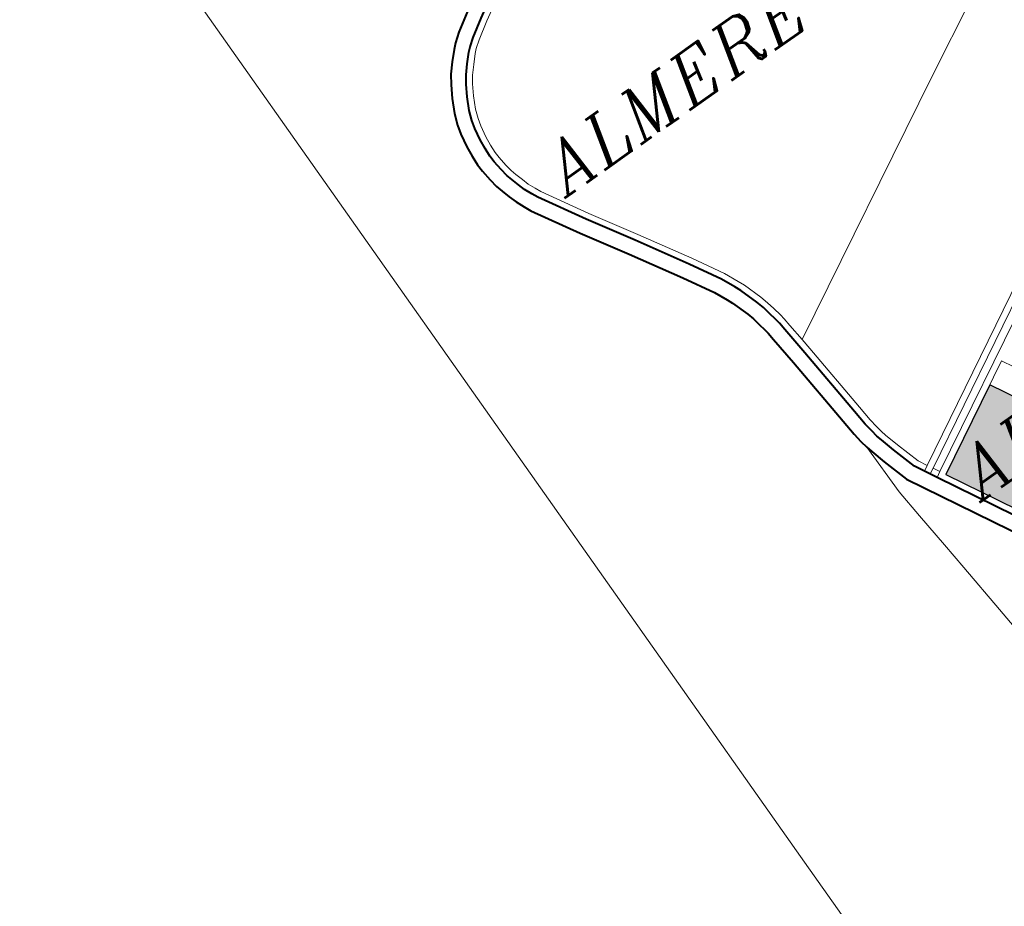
# Model space of a CAD drawing. Header units: metres. Extents: x 149090 to 149776, y 485756 to 486362.
# Tile 9 of 82: x 149546 to 149569, y 486265 to 486286. Entities that reach past the tile are written whole.
import ezdxf

# ---------------------------------------------------------------- set-up
doc = ezdxf.new("R2010")
doc.units = ezdxf.units.M
doc.header["$MEASUREMENT"] = 0
for name, color, linetype, lineweight in [('WVB-alg-onderhoek', 7, 'Continuous', 30), ('WVB-pen-brm-dik 018', 6, 'Continuous', 13), ('WVB-pen-dik 035', 1, 'Continuous', 40), ('WVB-raster-20%', 254, 'Continuous', 30), ('WVB-raster-60%', 253, 'Continuous', 30), ('WVB-tekst-dik 035', 1, 'Continuous', 40)]:
    doc.layers.add(name, color=color, linetype=linetype, lineweight=lineweight)
doc.styles.add('1 200   cursief   0.18', font='ITALICS.shx', dxfattribs={"height": 0.36})

# ---------------------------------------------------------------- blocks, each defined once
blk = doc.blocks.new('INZET')
at = {"layer": 'WVB-raster-20%', "ltscale": 0.5}
blk.add_hatch(color=256, dxfattribs=at).paths.add_polyline_path([(-0.146869, -0.093522), (-0.147166, -0.093454), (-0.147781, -0.093391), (-0.150428, -0.088545), (-0.146363, -0.086324), (-0.144842, -0.089102), (-0.147948, -0.090789), (-0.148034, -0.09085), (-0.148116, -0.090973), (-0.148132, -0.091068), (-0.148132, -0.091169), (-0.148096, -0.091275), (-0.146924, -0.093423)])
at = {"layer": 'WVB-pen-brm-dik 018'}
for p, q in [((-0.166142, -0.0338), (-0.166142, -0.099476)), ((-0.155688, -0.059086), (-0.153751, -0.057938)), ((-0.153751, -0.057938), (-0.155688, -0.059086)), ((-0.157062, -0.058773), (-0.156211, -0.058233)), ((-0.157478, -0.059085), (-0.157062, -0.058773)), ((-0.155845, -0.05883), (-0.156664, -0.059349)), ((-0.158101, -0.059717), (-0.157706, -0.059297)), ((-0.157706, -0.059297), (-0.157478, -0.059085)), ((-0.156664, -0.059349), (-0.157029, -0.059623)), ((-0.156493, -0.059596), (-0.155688, -0.059086)), ((-0.155688, -0.059086), (-0.156493, -0.059596)), ((-0.15848, -0.060147), (-0.158101, -0.059717)), ((-0.157213, -0.059794), (-0.157583, -0.060188)), ((-0.157029, -0.059623), (-0.157213, -0.059794)), ((-0.156836, -0.059853), (-0.156493, -0.059596)), ((-0.156493, -0.059596), (-0.156836, -0.059853)), ((-0.158758, -0.060551), (-0.15848, -0.060147)), ((-0.157583, -0.060188), (-0.157927, -0.060578)), ((-0.157361, -0.06039), (-0.157008, -0.060014)), ((-0.157008, -0.060014), (-0.157361, -0.06039)), ((-0.157008, -0.060014), (-0.156836, -0.059853)), ((-0.156836, -0.059853), (-0.157008, -0.060014)), ((-0.159084, -0.061099), (-0.158758, -0.060551)), ((-0.157927, -0.060578), (-0.158168, -0.060929)), ((-0.15769, -0.060763), (-0.157361, -0.06039)), ((-0.157361, -0.06039), (-0.15769, -0.060763)), ((-0.1594, -0.061732), (-0.159084, -0.061099)), ((-0.158168, -0.060929), (-0.15847, -0.061435)), ((-0.158206, -0.061579), (-0.157916, -0.061091)), ((-0.157916, -0.061091), (-0.158206, -0.061579)), ((-0.157916, -0.061091), (-0.15769, -0.060763)), ((-0.15769, -0.060763), (-0.157916, -0.061091)), ((-0.15847, -0.061435), (-0.158755, -0.062008)), ((-0.158479, -0.062126), (-0.158206, -0.061579)), ((-0.158206, -0.061579), (-0.158479, -0.062126)), ((-0.159589, -0.062254), (-0.1594, -0.061732)), ((-0.158755, -0.062008), (-0.158921, -0.062465)), ((-0.159706, -0.062687), (-0.159589, -0.062254)), ((-0.158921, -0.062465), (-0.159022, -0.062841)), ((-0.158729, -0.062906), (-0.158635, -0.062556)), ((-0.158635, -0.062556), (-0.158729, -0.062906)), ((-0.158635, -0.062556), (-0.158479, -0.062126)), ((-0.158479, -0.062126), (-0.158635, -0.062556)), ((-0.15982, -0.063321), (-0.159706, -0.062687)), ((-0.159022, -0.062841), (-0.159127, -0.063418)), ((-0.158829, -0.063459), (-0.158729, -0.062906)), ((-0.158729, -0.062906), (-0.158829, -0.063459)), ((-0.15987, -0.063821), (-0.15982, -0.063321)), ((-0.159127, -0.063418), (-0.159172, -0.063871)), ((-0.158873, -0.063893), (-0.158829, -0.063459)), ((-0.158829, -0.063459), (-0.158873, -0.063893)), ((-0.159892, -0.064295), (-0.15987, -0.063821)), ((-0.159172, -0.063871), (-0.159191, -0.064297)), ((-0.158891, -0.064298), (-0.158873, -0.063893)), ((-0.158873, -0.063893), (-0.158891, -0.064298)), ((-0.159877, -0.064673), (-0.159892, -0.064295)), ((-0.159191, -0.064297), (-0.159179, -0.064622)), ((-0.158879, -0.0646), (-0.158891, -0.064298)), ((-0.158891, -0.064298), (-0.158879, -0.0646)), ((-0.159821, -0.065201), (-0.159877, -0.064673)), ((-0.159179, -0.064622), (-0.159126, -0.065109)), ((-0.158829, -0.06507), (-0.158879, -0.0646)), ((-0.158879, -0.0646), (-0.158829, -0.06507)), ((-0.159755, -0.065617), (-0.159821, -0.065201)), ((-0.159126, -0.065109), (-0.159069, -0.065475)), ((-0.158775, -0.065414), (-0.158829, -0.06507)), ((-0.158829, -0.06507), (-0.158775, -0.065414)), ((-0.159667, -0.065958), (-0.159755, -0.065617)), ((-0.159069, -0.065475), (-0.158993, -0.065769)), ((-0.158704, -0.065688), (-0.158775, -0.065414)), ((-0.158775, -0.065414), (-0.158704, -0.065688)), ((-0.158594, -0.066053), (-0.158704, -0.065688)), ((-0.158704, -0.065688), (-0.158594, -0.066053)), ((-0.159548, -0.066352), (-0.159667, -0.065958)), ((-0.158993, -0.065769), (-0.15888, -0.066143)), ((-0.15888, -0.066143), (-0.15877, -0.066482)), ((-0.158489, -0.066377), (-0.158594, -0.066053)), ((-0.158594, -0.066053), (-0.158489, -0.066377)), ((-0.159426, -0.066728), (-0.159548, -0.066352)), ((-0.15877, -0.066482), (-0.158614, -0.066847)), ((-0.15834, -0.066726), (-0.158489, -0.066377)), ((-0.158489, -0.066377), (-0.15834, -0.066726)), ((-0.159254, -0.067131), (-0.159426, -0.066728)), ((-0.158614, -0.066847), (-0.158481, -0.067135)), ((-0.158215, -0.066996), (-0.15834, -0.066726)), ((-0.15834, -0.066726), (-0.158215, -0.066996)), ((-0.156973, -0.069111), (-0.158215, -0.066996)), ((-0.158215, -0.066996), (-0.156973, -0.069111)), ((-0.159103, -0.06746), (-0.159254, -0.067131)), ((-0.157828, -0.069629), (-0.159103, -0.06746)), ((-0.158481, -0.067135), (-0.157232, -0.069263)), ((-0.157232, -0.069263), (-0.155942, -0.071367)), ((-0.155686, -0.071211), (-0.156973, -0.069111)), ((-0.156973, -0.069111), (-0.155686, -0.071211)), ((-0.15654, -0.071731), (-0.157828, -0.069629)), ((-0.133598, -0.069505), (-0.140326, -0.073095)), ((-0.140326, -0.073095), (-0.133598, -0.069505)), ((-0.15427, -0.073561), (-0.155686, -0.071211)), ((-0.155686, -0.071211), (-0.15427, -0.073561)), ((-0.155942, -0.071367), (-0.154528, -0.073713)), ((-0.155132, -0.074068), (-0.15654, -0.071731)), ((-0.140326, -0.073095), (-0.152267, -0.079589)), ((-0.152267, -0.079589), (-0.140326, -0.073095)), ((-0.154528, -0.073713), (-0.153707, -0.075146)), ((-0.153439, -0.075009), (-0.15427, -0.073561)), ((-0.15427, -0.073561), (-0.153439, -0.075009)), ((-0.154331, -0.075464), (-0.155132, -0.074068)), ((-0.153707, -0.075146), (-0.153412, -0.075798)), ((-0.153139, -0.075675), (-0.153439, -0.075009)), ((-0.153439, -0.075009), (-0.153139, -0.075675)), ((-0.154051, -0.076084), (-0.154331, -0.075464)), ((-0.153412, -0.075798), (-0.153277, -0.076102)), ((-0.152997, -0.075993), (-0.153139, -0.075675)), ((-0.153139, -0.075675), (-0.152997, -0.075993)), ((-0.153929, -0.076357), (-0.154051, -0.076084)), ((-0.153277, -0.076102), (-0.152981, -0.076975)), ((-0.152694, -0.076888), (-0.152997, -0.075993)), ((-0.152997, -0.075993), (-0.152694, -0.076888)), ((-0.153651, -0.07718), (-0.153929, -0.076357)), ((-0.152981, -0.076975), (-0.15288, -0.077348)), ((-0.152588, -0.077279), (-0.152694, -0.076888)), ((-0.152694, -0.076888), (-0.152588, -0.077279)), ((-0.153561, -0.077509), (-0.153651, -0.07718)), ((-0.153492, -0.077856), (-0.153561, -0.077509)), ((-0.15288, -0.077348), (-0.152806, -0.077718)), ((-0.152512, -0.077659), (-0.152588, -0.077279)), ((-0.152588, -0.077279), (-0.152512, -0.077659)), ((-0.153413, -0.078246), (-0.153492, -0.077856)), ((-0.152806, -0.077718), (-0.152723, -0.078128)), ((-0.152427, -0.078077), (-0.152512, -0.077659)), ((-0.152512, -0.077659), (-0.152427, -0.078077)), ((-0.152391, -0.078334), (-0.152427, -0.078077)), ((-0.152427, -0.078077), (-0.152391, -0.078334)), ((-0.153384, -0.078451), (-0.153413, -0.078246)), ((-0.153349, -0.078822), (-0.153384, -0.078451)), ((-0.152723, -0.078128), (-0.152689, -0.078369)), ((-0.152689, -0.078369), (-0.152652, -0.078752)), ((-0.152354, -0.078724), (-0.152391, -0.078334)), ((-0.152391, -0.078334), (-0.152354, -0.078724)), ((-0.153208, -0.080237), (-0.153349, -0.078822)), ((-0.152652, -0.078752), (-0.152511, -0.080172)), ((-0.152267, -0.079589), (-0.152354, -0.078724)), ((-0.152354, -0.078724), (-0.152267, -0.079589)), ((-0.152212, -0.080144), (-0.152267, -0.079589)), ((-0.152267, -0.079589), (-0.152212, -0.080144)), ((-0.152898, -0.083787), (-0.153208, -0.080237)), ((-0.152511, -0.080172), (-0.152201, -0.083723)), ((-0.151902, -0.083696), (-0.152212, -0.080144)), ((-0.152212, -0.080144), (-0.151902, -0.083696)), ((-0.150571, -0.088282), (-0.136292, -0.080479)), ((-0.136292, -0.080479), (-0.150571, -0.088282)), ((-0.152824, -0.084566), (-0.152898, -0.083787)), ((-0.152201, -0.083723), (-0.152128, -0.084484)), ((-0.15183, -0.084449), (-0.151902, -0.083696)), ((-0.151902, -0.083696), (-0.15183, -0.084449)), ((-0.151772, -0.08487), (-0.15183, -0.084449)), ((-0.15183, -0.084449), (-0.151772, -0.08487)), ((-0.15276, -0.085024), (-0.152824, -0.084566)), ((-0.152128, -0.084484), (-0.152068, -0.084916)), ((-0.152068, -0.084916), (-0.152009, -0.085255)), ((-0.151716, -0.085193), (-0.151772, -0.08487)), ((-0.151772, -0.08487), (-0.151716, -0.085193)), ((-0.152695, -0.0854), (-0.15276, -0.085024)), ((-0.152009, -0.085255), (-0.151944, -0.085516)), ((-0.151653, -0.085444), (-0.151716, -0.085193)), ((-0.151716, -0.085193), (-0.151653, -0.085444)), ((-0.15265, -0.087964), (-0.152695, -0.0854)), ((-0.152619, -0.085701), (-0.152695, -0.0854)), ((-0.152695, -0.0854), (-0.15265, -0.087964)), ((-0.152421, -0.086425), (-0.152619, -0.085701)), ((-0.151944, -0.085516), (-0.151751, -0.086222)), ((-0.151653, -0.085444), (-0.151463, -0.086138)), ((-0.151463, -0.086138), (-0.151653, -0.085444)), ((-0.145278, -0.085731), (-0.150428, -0.088545)), ((-0.150428, -0.088545), (-0.145278, -0.085731)), ((-0.145278, -0.085731), (-0.143756, -0.088512)), ((-0.151751, -0.086222), (-0.151391, -0.087406)), ((-0.151463, -0.086138), (-0.151113, -0.08729)), ((-0.151113, -0.08729), (-0.151463, -0.086138)), ((-0.15204, -0.087679), (-0.152421, -0.086425)), ((-0.146363, -0.086324), (-0.144842, -0.089102)), ((-0.147345, -0.096275), (-0.15204, -0.087679)), ((-0.151391, -0.087406), (-0.150836, -0.088424)), ((-0.151113, -0.08729), (-0.150885, -0.087707)), ((-0.150885, -0.087707), (-0.151113, -0.08729)), ((-0.152532, -0.089416), (-0.15265, -0.087964)), ((-0.15265, -0.087964), (-0.152532, -0.089416)), ((-0.150742, -0.08797), (-0.150571, -0.088282)), ((-0.150571, -0.088282), (-0.150742, -0.08797)), ((-0.150836, -0.088424), (-0.150571, -0.088282)), ((-0.150571, -0.088282), (-0.150836, -0.088424)), ((-0.150836, -0.088424), (-0.143155, -0.102487)), ((-0.150428, -0.088545), (-0.147781, -0.093391)), ((-0.147781, -0.093391), (-0.150428, -0.088545)), ((-0.152359, -0.091182), (-0.152532, -0.089416)), ((-0.152532, -0.089416), (-0.152359, -0.091182)), ((-0.152239, -0.092559), (-0.152359, -0.091182)), ((-0.152359, -0.091182), (-0.152239, -0.092559)), ((-0.152002, -0.095103), (-0.152239, -0.092559)), ((-0.152239, -0.092559), (-0.152002, -0.095103)), ((-0.151843, -0.096939), (-0.152002, -0.095103)), ((-0.152002, -0.095103), (-0.151843, -0.096939)), ((-0.166142, -0.099476), (-0.166142, -0.114596))]:
    blk.add_line(p, q, dxfattribs=at)
at = {"layer": 'WVB-pen-brm-dik 018', "ltscale": 0.5}
for p, q in [((-0.138367, -0.080835), (-0.150885, -0.087707)), ((-0.1382, -0.081086), (-0.150742, -0.08797)), ((-0.150885, -0.087707), (-0.151148, -0.087851)), ((-0.150742, -0.08797), (-0.151004, -0.088114))]:
    blk.add_line(p, q, dxfattribs=at)
at = {"layer": 'WVB-pen-dik 035', "flags": 128}
for points in [[(-0.143364, -0.050639), (-0.147237, -0.052914), (-0.150995, -0.055148), (-0.15426, -0.057078), (-0.156211, -0.058233), (-0.157062, -0.058773), (-0.157478, -0.059085), (-0.157706, -0.059297)], [(-0.157213, -0.059794), (-0.157029, -0.059623), (-0.156664, -0.059349), (-0.155845, -0.05883), (-0.153904, -0.05768), (-0.150638, -0.05575), (-0.149871, -0.055295)], [(-0.157706, -0.059297), (-0.158101, -0.059717), (-0.15848, -0.060147), (-0.158758, -0.060551), (-0.159084, -0.061099), (-0.1594, -0.061732), (-0.159589, -0.062254), (-0.159706, -0.062687), (-0.15982, -0.063321), (-0.15987, -0.063821), (-0.159892, -0.064295), (-0.159877, -0.064673), (-0.159821, -0.065201), (-0.159755, -0.065617), (-0.159667, -0.065958), (-0.159548, -0.066352), (-0.159426, -0.066728), (-0.159254, -0.067131), (-0.159103, -0.06746), (-0.157828, -0.069629)], [(-0.157232, -0.069263), (-0.158481, -0.067135), (-0.158614, -0.066847), (-0.15877, -0.066482), (-0.15888, -0.066143), (-0.158993, -0.065769), (-0.159069, -0.065475), (-0.159126, -0.065109), (-0.159179, -0.064622), (-0.159191, -0.064297), (-0.159172, -0.063871), (-0.159127, -0.063418), (-0.159022, -0.062841), (-0.158921, -0.062465), (-0.158755, -0.062008), (-0.15847, -0.061435), (-0.158168, -0.060929), (-0.157927, -0.060578), (-0.157583, -0.060188), (-0.157213, -0.059794)], [(-0.152652, -0.078752), (-0.152689, -0.078369), (-0.152723, -0.078128), (-0.152806, -0.077718), (-0.15288, -0.077348), (-0.152981, -0.076975), (-0.153277, -0.076102), (-0.153412, -0.075798), (-0.153707, -0.075146), (-0.154528, -0.073713), (-0.155942, -0.071367), (-0.157232, -0.069263)], [(-0.157828, -0.069629), (-0.15654, -0.071731), (-0.155132, -0.074068), (-0.154331, -0.075464), (-0.154051, -0.076084), (-0.153929, -0.076357), (-0.153651, -0.07718), (-0.153561, -0.077509), (-0.153492, -0.077856), (-0.153413, -0.078246), (-0.153384, -0.078451), (-0.153349, -0.078822)], [(-0.153349, -0.078822), (-0.153208, -0.080237), (-0.152898, -0.083787), (-0.152824, -0.084566), (-0.15276, -0.085024), (-0.152695, -0.0854)], [(-0.151944, -0.085516), (-0.152009, -0.085255), (-0.152068, -0.084916), (-0.152128, -0.084484), (-0.152201, -0.083723), (-0.152511, -0.080172), (-0.152652, -0.078752)], [(-0.152695, -0.0854), (-0.152619, -0.085701)], [(-0.152619, -0.085701), (-0.152421, -0.086425)], [(-0.151751, -0.086222), (-0.151944, -0.085516)], [(-0.151391, -0.087406), (-0.151751, -0.086222)], [(-0.152421, -0.086425), (-0.15204, -0.087679)], [(-0.15204, -0.087679), (-0.147345, -0.096275)], [(-0.150836, -0.088424), (-0.151391, -0.087406)], [(-0.143155, -0.102487), (-0.150836, -0.088424)]]:
    blk.add_lwpolyline(points, dxfattribs=at)
at = {"layer": 'WVB-raster-20%', "ltscale": 0.5, "flags": 128}
blk.add_lwpolyline([(-0.150428, -0.088545), (-0.147781, -0.093391), (-0.147166, -0.093454), (-0.146869, -0.093522), (-0.146924, -0.093423), (-0.148096, -0.091275), (-0.148132, -0.091169), (-0.148132, -0.091068), (-0.148116, -0.090973), (-0.148034, -0.09085), (-0.147948, -0.090789), (-0.144842, -0.089102), (-0.146363, -0.086324)], close=True, dxfattribs=at)
at = {"layer": 'WVB-tekst-dik 035', "style": '1 200   cursief   0.18'}
for s, p in [('ALMERE-PAMPUS', (-0.157282, -0.067886)), ('ALMERE-POORT', (-0.149695, -0.090514))]:
    blk.add_text(s, height=0.0024, dxfattribs=at).set_placement(p)

msp = doc.modelspace()

# ---------------------------------------------------------------- linework, layer by layer
at = {"layer": 'WVB-alg-onderhoek', "lineweight": 40, "ltscale": 500}
msp.add_3dface([(149266.051, 485765.994), (149768.655, 486120.415), (149603.259, 486354.964), (149100.655, 486000.543)], dxfattribs=at)

# ---------------------------------------------------------------- block references
at = {"layer": 'WVB-raster-60%', "xscale": 500.0000000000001, "yscale": 500.0000000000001, "zscale": 500.0000000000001, "rotation": 35.19028839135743}
msp.add_blockref('INZET', (149603.259, 486354.964), dxfattribs=at)

doc.saveas('drawing.dxf')
